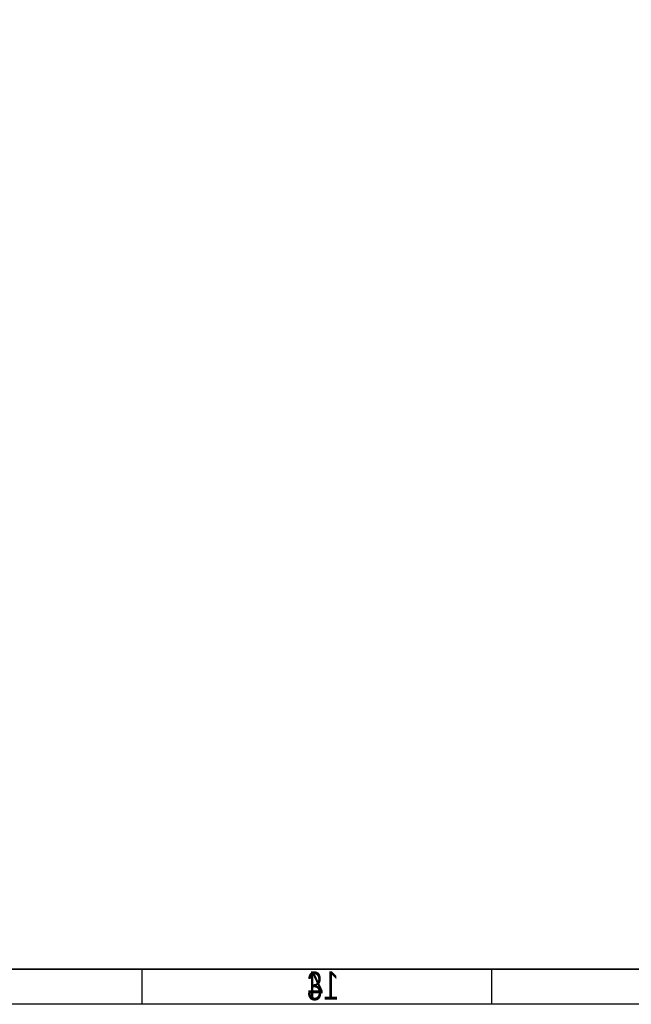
# Model space of a CAD drawing. Extents: x -225 to 585, y -158 to 406.
# Tile 16 of 47: x -137 to -50, y -158 to -17. Entities that reach past the tile are written whole.
import ezdxf

# ---------------------------------------------------------------- set-up
doc = ezdxf.new("R2010")
doc.units = 0
doc.layers.add('BOARD_GEOMETRY_DIMENSION', color=2, linetype='CONTINUOUS')
doc.layers.add('BOARD_GEOMETRY_SILKSCREEN_B', color=1, linetype='CONTINUOUS')

msp = doc.modelspace()

# ---------------------------------------------------------------- linework, layer by layer
at = {"layer": 'BOARD_GEOMETRY_DIMENSION'}
msp.add_lwpolyline([(-224.79, -158.115), (-224.79, 405.885142), (585.209904, 405.885142), (585.209904, -158.115)], close=True, dxfattribs=at)
for points in [[(-219.79001, -153.11501), (580.209914, -153.11501)], [(-119.789956, -158.115), (-119.789956, -153.11501)], [(-69.790056, -158.115), (-69.790056, -153.11501)]]:
    msp.add_lwpolyline(points, dxfattribs=at)
at = {"layer": 'BOARD_GEOMETRY_SILKSCREEN_B'}
msp.add_lwpolyline([(-224.79, -158.115), (-224.79, 405.885142), (585.209904, 405.885142), (585.209904, -158.115)], close=True, dxfattribs=at)
for points in [[(580.209914, -153.11501), (-219.79001, -153.11501)], [(-119.79021, -158.115), (-119.79021, -153.11501)], [(-69.790056, -158.115), (-69.790056, -153.11501)]]:
    msp.add_lwpolyline(points, dxfattribs=at)

# ---------------------------------------------------------------- texts
at = {"layer": 'BOARD_GEOMETRY_DIMENSION', "width": 0.75}
msp.add_text('3', height=4.064, dxfattribs=at).set_placement((-96.272858, -157.53207))
at = {"layer": 'BOARD_GEOMETRY_SILKSCREEN_B', "text_generation_flag": 2, "width": 0.75}
msp.add_text('14', height=4.064, dxfattribs=at).set_placement((-91.648026, -157.452314))

doc.saveas('drawing.dxf')
